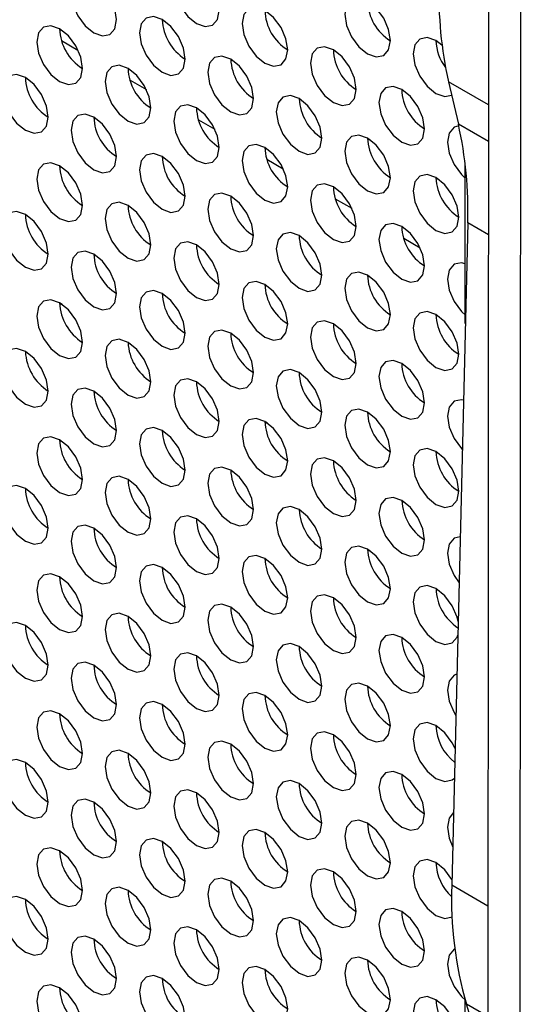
# Paper-space layout 'Sheet2' of a CAD drawing. Header units: millimetres. Extents: x 0 to 1118, y 0 to 864.
# Tile 135 of 232: x 824 to 829, y 616 to 626. Entities that reach past the tile are written whole.
import ezdxf

# ---------------------------------------------------------------- set-up
doc = ezdxf.new("R2010")
doc.units = ezdxf.units.MM

psp = doc.layouts.new('Sheet2')

# ---------------------------------------------------------------- linework, layer by layer
at = {"color": 7, "linetype": 'Continuous', "lineweight": 30}
for p, q in [((828.7384, 671.3511), (828.7044, 612.153)), ((829.0382, 611.6878), (829.0722, 670.9015)), ((825.3415, 626.1992), (825.367, 626.1845)), ((824.3011, 625.9833), (824.4704, 625.8855)), ((826.0486, 625.791), (826.0741, 625.7763)), ((825.0082, 625.5751), (825.1775, 625.4773)), ((828.2985, 625.5588), (828.4009, 625.1214)), ((826.7557, 625.3828), (826.7812, 625.3681)), ((825.7153, 625.1669), (825.8846, 625.0691)), ((827.4628, 624.9746), (827.4883, 624.9599)), ((826.4224, 624.7587), (826.5918, 624.6609)), ((828.4723, 623.0605), (828.4723, 624.7025)), ((828.1699, 624.5664), (828.1954, 624.5517)), ((827.1295, 624.3504), (827.2989, 624.2527)), ((828.4972, 624.0998), (828.3335, 617.2579)), ((827.8366, 623.9422), (828.006, 623.8445)), ((824.3059, 623.2587), (824.2809, 623.2732)), ((825.0131, 622.8505), (824.988, 622.865)), ((823.9273, 622.7697), (823.9514, 622.7558)), ((825.7202, 622.4423), (825.6951, 622.4568)), ((824.6344, 622.3615), (824.6586, 622.3476)), ((826.4273, 622.0341), (826.4022, 622.0486)), ((825.3415, 621.9533), (825.3657, 621.9394)), ((827.1344, 621.6259), (827.1093, 621.6404)), ((826.0486, 621.5451), (826.0728, 621.5312)), ((827.8415, 621.2177), (827.8164, 621.2322)), ((826.7557, 621.1369), (826.7799, 621.123)), ((827.4628, 620.7287), (827.487, 620.7148)), ((828.1699, 620.3205), (828.1941, 620.3066)), ((828.4723, 610.7443), (828.4723, 616.0741)), ((828.6147, 615.612), (828.4862, 616.028))]:
    psp.add_line(p, q, dxfattribs=at)
at = {"color": 8, "linetype": 'Continuous', "lineweight": 30}
for p, q in [((828.712, 625.3201), (828.2985, 625.5588)), ((828.7118, 624.9419), (828.4009, 625.1214)), ((828.7112, 623.9763), (828.4972, 624.0998)), ((828.7072, 617.0421), (828.3335, 617.2579)), ((828.7066, 615.9007), (828.4862, 616.028))]:
    psp.add_line(p, q, dxfattribs=at)
at = {"color": 7, "linetype": 'Continuous', "lineweight": 30, "flags": 128}
for points in [[(825.9308, 626.2961), (825.9128, 626.4106), (825.8617, 626.5284), (825.7853, 626.6316), (825.6951, 626.7044), (825.6049, 626.7357), (825.5284, 626.7208), (825.4773, 626.662), (825.4594, 626.5682), (825.4773, 626.4537), (825.5284, 626.3359), (825.6049, 626.2328), (825.6951, 626.16), (825.7853, 626.1286), (825.8617, 626.1435), (825.9128, 626.2023), (825.9308, 626.2961)], [(824.8701, 626.2007), (824.8522, 626.3153), (824.8011, 626.4331), (824.7246, 626.5362), (824.6344, 626.609), (824.5442, 626.6403), (824.4677, 626.6255), (824.4166, 626.5667), (824.3987, 626.4729), (824.4166, 626.3584), (824.4677, 626.2406), (824.5442, 626.1374), (824.6344, 626.0646), (824.7246, 626.0333), (824.8011, 626.0481), (824.8522, 626.1069), (824.8701, 626.2007)], [(827.6985, 625.9833), (827.6806, 626.0978), (827.6295, 626.2156), (827.553, 626.3187), (827.4628, 626.3915), (827.3726, 626.4229), (827.2962, 626.408), (827.2451, 626.3492), (827.2271, 626.2554), (827.2451, 626.1409), (827.2962, 626.0231), (827.3726, 625.9199), (827.4628, 625.8472), (827.553, 625.8158), (827.6295, 625.8307), (827.6806, 625.8895), (827.6985, 625.9833)], [(826.6379, 625.8879), (826.6199, 626.0024), (826.5688, 626.1202), (826.4924, 626.2234), (826.4022, 626.2962), (826.312, 626.3275), (826.2355, 626.3126), (826.1844, 626.2538), (826.1665, 626.16), (826.1844, 626.0455), (826.2355, 625.9277), (826.312, 625.8246), (826.4022, 625.7518), (826.4924, 625.7204), (826.5688, 625.7353), (826.6199, 625.7941), (826.6379, 625.8879)], [(825.5772, 625.7925), (825.5593, 625.9071), (825.5082, 626.0249), (825.4317, 626.128), (825.3415, 626.2008), (825.2513, 626.2321), (825.1748, 626.2173), (825.1237, 626.1585), (825.1058, 626.0647), (825.1237, 625.9502), (825.1748, 625.8324), (825.2513, 625.7292), (825.3415, 625.6564), (825.4317, 625.6251), (825.5082, 625.6399), (825.5593, 625.6987), (825.5772, 625.7925)], [(824.5165, 625.6972), (824.4986, 625.8117), (824.4475, 625.9295), (824.371, 626.0326), (824.2808, 626.1054), (824.1906, 626.1368), (824.1142, 626.1219), (824.0631, 626.0631), (824.0451, 625.9693), (824.0631, 625.8548), (824.1142, 625.737), (824.1906, 625.6339), (824.2808, 625.5611), (824.371, 625.5297), (824.4475, 625.5446), (824.4986, 625.6034), (824.5165, 625.6972)], [(828.2317, 625.9382), (828.1699, 625.9833), (828.0797, 626.0147), (828.0033, 625.9998), (827.9522, 625.941), (827.9342, 625.8472), (827.9522, 625.7327), (828.0033, 625.6149), (828.0797, 625.5117), (828.1699, 625.4389), (828.2601, 625.4076), (828.3311, 625.4195)], [(827.345, 625.4797), (827.327, 625.5942), (827.2759, 625.712), (827.1995, 625.8152), (827.1093, 625.8879), (827.0191, 625.9193), (826.9426, 625.9044), (826.8915, 625.8456), (826.8736, 625.7518), (826.8915, 625.6373), (826.9426, 625.5195), (827.0191, 625.4164), (827.1093, 625.3436), (827.1995, 625.3122), (827.2759, 625.3271), (827.327, 625.3859), (827.345, 625.4797)], [(826.2843, 625.3843), (826.2664, 625.4989), (826.2153, 625.6167), (826.1388, 625.7198), (826.0486, 625.7926), (825.9584, 625.8239), (825.8819, 625.8091), (825.8309, 625.7503), (825.8129, 625.6565), (825.8309, 625.542), (825.8819, 625.4242), (825.9584, 625.321), (826.0486, 625.2482), (826.1388, 625.2169), (826.2153, 625.2317), (826.2664, 625.2905), (826.2843, 625.3843)], [(825.2237, 625.289), (825.2057, 625.4035), (825.1546, 625.5213), (825.0782, 625.6244), (824.988, 625.6972), (824.8978, 625.7286), (824.8213, 625.7137), (824.7702, 625.6549), (824.7522, 625.5611), (824.7702, 625.4466), (824.8213, 625.3288), (824.8978, 625.2257), (824.988, 625.1529), (825.0782, 625.1215), (825.1546, 625.1364), (825.2057, 625.1952), (825.2237, 625.289)], [(824.163, 625.1936), (824.1451, 625.3081), (824.094, 625.4259), (824.0175, 625.5291), (823.9273, 625.6019), (823.8371, 625.6332), (823.7606, 625.6184), (823.7095, 625.5595), (823.6916, 625.4657), (823.7095, 625.3512), (823.7606, 625.2334), (823.8371, 625.1303), (823.9273, 625.0575), (824.0175, 625.0261), (824.094, 625.041), (824.1451, 625.0998), (824.163, 625.1936)], [(828.0521, 625.0715), (828.0341, 625.186), (827.983, 625.3038), (827.9066, 625.407), (827.8164, 625.4797), (827.7262, 625.5111), (827.6497, 625.4962), (827.5986, 625.4374), (827.5807, 625.3436), (827.5986, 625.2291), (827.6497, 625.1113), (827.7262, 625.0082), (827.8164, 624.9354), (827.9066, 624.904), (827.983, 624.9189), (828.0341, 624.9777), (828.0521, 625.0715)], [(826.9914, 624.9761), (826.9735, 625.0906), (826.9224, 625.2084), (826.8459, 625.3116), (826.7557, 625.3844), (826.6655, 625.4157), (826.589, 625.4009), (826.538, 625.3421), (826.52, 625.2483), (826.538, 625.1338), (826.589, 625.016), (826.6655, 624.9128), (826.7557, 624.84), (826.8459, 624.8087), (826.9224, 624.8235), (826.9735, 624.8823), (826.9914, 624.9761)], [(825.9308, 624.8808), (825.9128, 624.9953), (825.8617, 625.1131), (825.7853, 625.2162), (825.6951, 625.289), (825.6049, 625.3204), (825.5284, 625.3055), (825.4773, 625.2467), (825.4594, 625.1529), (825.4773, 625.0384), (825.5284, 624.9206), (825.6049, 624.8174), (825.6951, 624.7447), (825.7853, 624.7133), (825.8617, 624.7282), (825.9128, 624.787), (825.9308, 624.8808)], [(824.8701, 624.7854), (824.8522, 624.8999), (824.8011, 625.0177), (824.7246, 625.1209), (824.6344, 625.1937), (824.5442, 625.225), (824.4677, 625.2101), (824.4166, 625.1513), (824.3987, 625.0575), (824.4166, 624.943), (824.4677, 624.8252), (824.5442, 624.7221), (824.6344, 624.6493), (824.7246, 624.6179), (824.8011, 624.6328), (824.8522, 624.6916), (824.8701, 624.7854)], [(828.4051, 625.1031), (828.3568, 625.088), (828.3057, 625.0292), (828.2878, 624.9354), (828.3057, 624.8209), (828.3568, 624.7031), (828.4333, 624.6), (828.4723, 624.5632)], [(827.6985, 624.5679), (827.6806, 624.6824), (827.6295, 624.8002), (827.553, 624.9034), (827.4628, 624.9762), (827.3726, 625.0075), (827.2962, 624.9927), (827.2451, 624.9339), (827.2271, 624.8401), (827.2451, 624.7255), (827.2962, 624.6077), (827.3726, 624.5046), (827.4628, 624.4318), (827.553, 624.4005), (827.6295, 624.4153), (827.6806, 624.4741), (827.6985, 624.5679)], [(826.6379, 624.4726), (826.6199, 624.5871), (826.5688, 624.7049), (826.4924, 624.808), (826.4022, 624.8808), (826.312, 624.9122), (826.2355, 624.8973), (826.1844, 624.8385), (826.1665, 624.7447), (826.1844, 624.6302), (826.2355, 624.5124), (826.312, 624.4092), (826.4022, 624.3365), (826.4924, 624.3051), (826.5688, 624.32), (826.6199, 624.3788), (826.6379, 624.4726)], [(825.5772, 624.3772), (825.5593, 624.4917), (825.5082, 624.6095), (825.4317, 624.7127), (825.3415, 624.7855), (825.2513, 624.8168), (825.1748, 624.8019), (825.1237, 624.7431), (825.1058, 624.6493), (825.1237, 624.5348), (825.1748, 624.417), (825.2513, 624.3139), (825.3415, 624.2411), (825.4317, 624.2097), (825.5082, 624.2246), (825.5593, 624.2834), (825.5772, 624.3772)], [(824.5165, 624.2818), (824.4986, 624.3964), (824.4475, 624.5142), (824.371, 624.6173), (824.2808, 624.6901), (824.1906, 624.7214), (824.1142, 624.7066), (824.0631, 624.6478), (824.0451, 624.554), (824.0631, 624.4395), (824.1142, 624.3217), (824.1906, 624.2185), (824.2808, 624.1457), (824.371, 624.1144), (824.4475, 624.1292), (824.4986, 624.188), (824.5165, 624.2818)], [(828.4056, 624.1597), (828.3877, 624.2742), (828.3366, 624.392), (828.2601, 624.4952), (828.1699, 624.568), (828.0797, 624.5993), (828.0033, 624.5845), (827.9522, 624.5257), (827.9342, 624.4319), (827.9522, 624.3173), (828.0033, 624.1995), (828.0797, 624.0964), (828.1699, 624.0236), (828.2601, 623.9923), (828.3366, 624.0071), (828.3877, 624.0659), (828.4056, 624.1597)], [(827.345, 624.0644), (827.327, 624.1789), (827.2759, 624.2967), (827.1995, 624.3998), (827.1093, 624.4726), (827.0191, 624.504), (826.9426, 624.4891), (826.8915, 624.4303), (826.8736, 624.3365), (826.8915, 624.222), (826.9426, 624.1042), (827.0191, 624.001), (827.1093, 623.9282), (827.1995, 623.8969), (827.2759, 623.9118), (827.327, 623.9706), (827.345, 624.0644)], [(826.2843, 623.969), (826.2664, 624.0835), (826.2153, 624.2013), (826.1388, 624.3045), (826.0486, 624.3772), (825.9584, 624.4086), (825.8819, 624.3937), (825.8309, 624.3349), (825.8129, 624.2411), (825.8309, 624.1266), (825.8819, 624.0088), (825.9584, 623.9057), (826.0486, 623.8329), (826.1388, 623.8015), (826.2153, 623.8164), (826.2664, 623.8752), (826.2843, 623.969)], [(825.2237, 623.8736), (825.2057, 623.9882), (825.1546, 624.106), (825.0782, 624.2091), (824.988, 624.2819), (824.8978, 624.3132), (824.8213, 624.2984), (824.7702, 624.2396), (824.7522, 624.1458), (824.7702, 624.0313), (824.8213, 623.9135), (824.8978, 623.8103), (824.988, 623.7375), (825.0782, 623.7062), (825.1546, 623.721), (825.2057, 623.7798), (825.2237, 623.8736)], [(824.163, 623.7783), (824.1451, 623.8928), (824.094, 624.0106), (824.0175, 624.1137), (823.9273, 624.1865), (823.8371, 624.2179), (823.7606, 624.203), (823.7095, 624.1442), (823.6916, 624.0504), (823.7095, 623.9359), (823.7606, 623.8181), (823.8371, 623.715), (823.9273, 623.6422), (824.0175, 623.6108), (824.094, 623.6257), (824.1451, 623.6845), (824.163, 623.7783)], [(828.0521, 623.6562), (828.0341, 623.7707), (827.983, 623.8885), (827.9066, 623.9916), (827.8164, 624.0644), (827.7262, 624.0958), (827.6497, 624.0809), (827.5986, 624.0221), (827.5807, 623.9283), (827.5986, 623.8138), (827.6497, 623.696), (827.7262, 623.5928), (827.8164, 623.52), (827.9066, 623.4887), (827.983, 623.5035), (828.0341, 623.5624), (828.0521, 623.6562)], [(826.9914, 623.5608), (826.9735, 623.6753), (826.9224, 623.7931), (826.8459, 623.8963), (826.7557, 623.969), (826.6655, 624.0004), (826.589, 623.9855), (826.538, 623.9267), (826.52, 623.8329), (826.538, 623.7184), (826.589, 623.6006), (826.6655, 623.4975), (826.7557, 623.4247), (826.8459, 623.3933), (826.9224, 623.4082), (826.9735, 623.467), (826.9914, 623.5608)], [(825.9308, 623.4654), (825.9128, 623.58), (825.8617, 623.6977), (825.7853, 623.8009), (825.6951, 623.8737), (825.6049, 623.905), (825.5284, 623.8902), (825.4773, 623.8314), (825.4594, 623.7376), (825.4773, 623.6231), (825.5284, 623.5053), (825.6049, 623.4021), (825.6951, 623.3293), (825.7853, 623.298), (825.8617, 623.3128), (825.9128, 623.3716), (825.9308, 623.4654)], [(824.8701, 623.3701), (824.8522, 623.4846), (824.8011, 623.6024), (824.7246, 623.7055), (824.6344, 623.7783), (824.5442, 623.8097), (824.4677, 623.7948), (824.4166, 623.736), (824.3987, 623.6422), (824.4166, 623.5277), (824.4677, 623.4099), (824.5442, 623.3067), (824.6344, 623.234), (824.7246, 623.2026), (824.8011, 623.2175), (824.8522, 623.2763), (824.8701, 623.3701)], [(828.4723, 623.6792), (828.4333, 623.6876), (828.3568, 623.6727), (828.3057, 623.6139), (828.2878, 623.5201), (828.3057, 623.4056), (828.3568, 623.2878), (828.4333, 623.1846), (828.4744, 623.1462)], [(827.6985, 623.1526), (827.6806, 623.2671), (827.6295, 623.3849), (827.553, 623.488), (827.4628, 623.5608), (827.3726, 623.5922), (827.2962, 623.5773), (827.2451, 623.5185), (827.2271, 623.4247), (827.2451, 623.3102), (827.2962, 623.1924), (827.3726, 623.0893), (827.4628, 623.0165), (827.553, 622.9851), (827.6295, 623), (827.6806, 623.0588), (827.6985, 623.1526)], [(826.6379, 623.0572), (826.6199, 623.1717), (826.5688, 623.2895), (826.4924, 623.3927), (826.4022, 623.4655), (826.312, 623.4968), (826.2355, 623.482), (826.1844, 623.4232), (826.1665, 623.3294), (826.1844, 623.2148), (826.2355, 623.097), (826.312, 622.9939), (826.4022, 622.9211), (826.4924, 622.8898), (826.5688, 622.9046), (826.6199, 622.9634), (826.6379, 623.0572)], [(825.5772, 622.9619), (825.5593, 623.0764), (825.5082, 623.1942), (825.4317, 623.2973), (825.3415, 623.3701), (825.2513, 623.4015), (825.1748, 623.3866), (825.1237, 623.3278), (825.1058, 623.234), (825.1237, 623.1195), (825.1748, 623.0017), (825.2513, 622.8985), (825.3415, 622.8258), (825.4317, 622.7944), (825.5082, 622.8093), (825.5593, 622.8681), (825.5772, 622.9619)], [(824.5165, 622.8665), (824.4986, 622.981), (824.4475, 623.0988), (824.371, 623.202), (824.2808, 623.2747), (824.1906, 623.3061), (824.1142, 623.2912), (824.0631, 623.2324), (824.0451, 623.1386), (824.0631, 623.0241), (824.1142, 622.9063), (824.1906, 622.8032), (824.2808, 622.7304), (824.371, 622.699), (824.4475, 622.7139), (824.4986, 622.7727), (824.5165, 622.8665)], [(828.4056, 622.7444), (828.3877, 622.8589), (828.3366, 622.9767), (828.2601, 623.0798), (828.1699, 623.1526), (828.0797, 623.184), (828.0033, 623.1691), (827.9522, 623.1103), (827.9342, 623.0165), (827.9522, 622.902), (828.0033, 622.7842), (828.0797, 622.6811), (828.1699, 622.6083), (828.2601, 622.5769), (828.3366, 622.5918), (828.3877, 622.6506), (828.4056, 622.7444)], [(827.345, 622.649), (827.327, 622.7635), (827.2759, 622.8813), (827.1995, 622.9845), (827.1093, 623.0573), (827.0191, 623.0886), (826.9426, 623.0738), (826.8915, 623.015), (826.8736, 622.9212), (826.8915, 622.8066), (826.9426, 622.6888), (827.0191, 622.5857), (827.1093, 622.5129), (827.1995, 622.4816), (827.2759, 622.4964), (827.327, 622.5552), (827.345, 622.649)], [(826.2843, 622.5537), (826.2664, 622.6682), (826.2153, 622.786), (826.1388, 622.8891), (826.0486, 622.9619), (825.9584, 622.9933), (825.8819, 622.9784), (825.8309, 622.9196), (825.8129, 622.8258), (825.8309, 622.7113), (825.8819, 622.5935), (825.9584, 622.4903), (826.0486, 622.4175), (826.1388, 622.3862), (826.2153, 622.4011), (826.2664, 622.4599), (826.2843, 622.5537)], [(825.2237, 622.4583), (825.2057, 622.5728), (825.1546, 622.6906), (825.0782, 622.7938), (824.988, 622.8665), (824.8978, 622.8979), (824.8213, 622.883), (824.7702, 622.8242), (824.7522, 622.7304), (824.7702, 622.6159), (824.8213, 622.4981), (824.8978, 622.395), (824.988, 622.3222), (825.0782, 622.2908), (825.1546, 622.3057), (825.2057, 622.3645), (825.2237, 622.4583)], [(824.163, 622.3629), (824.1451, 622.4775), (824.094, 622.5953), (824.0175, 622.6984), (823.9273, 622.7712), (823.8371, 622.8025), (823.7606, 622.7877), (823.7095, 622.7289), (823.6916, 622.6351), (823.7095, 622.5206), (823.7606, 622.4028), (823.8371, 622.2996), (823.9273, 622.2268), (824.0175, 622.1955), (824.094, 622.2103), (824.1451, 622.2691), (824.163, 622.3629)], [(828.0521, 622.2408), (828.0341, 622.3553), (827.983, 622.4731), (827.9066, 622.5763), (827.8164, 622.6491), (827.7262, 622.6804), (827.6497, 622.6656), (827.5986, 622.6068), (827.5807, 622.513), (827.5986, 622.3984), (827.6497, 622.2806), (827.7262, 622.1775), (827.8164, 622.1047), (827.9066, 622.0734), (827.983, 622.0882), (828.0341, 622.147), (828.0521, 622.2408)], [(826.9914, 622.1455), (826.9735, 622.26), (826.9224, 622.3778), (826.8459, 622.4809), (826.7557, 622.5537), (826.6655, 622.5851), (826.589, 622.5702), (826.538, 622.5114), (826.52, 622.4176), (826.538, 622.3031), (826.589, 622.1853), (826.6655, 622.0821), (826.7557, 622.0093), (826.8459, 621.978), (826.9224, 621.9928), (826.9735, 622.0517), (826.9914, 622.1455)], [(825.9308, 622.0501), (825.9128, 622.1646), (825.8617, 622.2824), (825.7853, 622.3856), (825.6951, 622.4583), (825.6049, 622.4897), (825.5284, 622.4748), (825.4773, 622.416), (825.4594, 622.3222), (825.4773, 622.2077), (825.5284, 622.0899), (825.6049, 621.9868), (825.6951, 621.914), (825.7853, 621.8826), (825.8617, 621.8975), (825.9128, 621.9563), (825.9308, 622.0501)], [(824.8701, 621.9547), (824.8522, 622.0693), (824.8011, 622.187), (824.7246, 622.2902), (824.6344, 622.363), (824.5442, 622.3943), (824.4677, 622.3795), (824.4166, 622.3207), (824.3987, 622.2269), (824.4166, 622.1124), (824.4677, 621.9946), (824.5442, 621.8914), (824.6344, 621.8186), (824.7246, 621.7873), (824.8011, 621.8021), (824.8522, 621.8609), (824.8701, 621.9547)], [(828.4534, 622.269), (828.4333, 622.2722), (828.3568, 622.2574), (828.3057, 622.1986), (828.2878, 622.1047), (828.3057, 621.9902), (828.3568, 621.8724), (828.4333, 621.7693), (828.4412, 621.7611)], [(827.6985, 621.7373), (827.6806, 621.8518), (827.6295, 621.9696), (827.553, 622.0727), (827.4628, 622.1455), (827.3726, 622.1769), (827.2962, 622.162), (827.2451, 622.1032), (827.2271, 622.0094), (827.2451, 621.8949), (827.2962, 621.7771), (827.3726, 621.6739), (827.4628, 621.6011), (827.553, 621.5698), (827.6295, 621.5846), (827.6806, 621.6435), (827.6985, 621.7373)], [(826.6379, 621.6419), (826.6199, 621.7564), (826.5688, 621.8742), (826.4924, 621.9774), (826.4022, 622.0501), (826.312, 622.0815), (826.2355, 622.0666), (826.1844, 622.0078), (826.1665, 621.914), (826.1844, 621.7995), (826.2355, 621.6817), (826.312, 621.5786), (826.4022, 621.5058), (826.4924, 621.4744), (826.5688, 621.4893), (826.6199, 621.5481), (826.6379, 621.6419)], [(825.5772, 621.5465), (825.5593, 621.661), (825.5082, 621.7788), (825.4317, 621.882), (825.3415, 621.9548), (825.2513, 621.9861), (825.1748, 621.9713), (825.1237, 621.9125), (825.1058, 621.8187), (825.1237, 621.7041), (825.1748, 621.5863), (825.2513, 621.4832), (825.3415, 621.4104), (825.4317, 621.3791), (825.5082, 621.3939), (825.5593, 621.4527), (825.5772, 621.5465)], [(824.5165, 621.4512), (824.4986, 621.5657), (824.4475, 621.6835), (824.371, 621.7866), (824.2808, 621.8594), (824.1906, 621.8908), (824.1142, 621.8759), (824.0631, 621.8171), (824.0451, 621.7233), (824.0631, 621.6088), (824.1142, 621.491), (824.1906, 621.3878), (824.2808, 621.315), (824.371, 621.2837), (824.4475, 621.2986), (824.4986, 621.3574), (824.5165, 621.4512)], [(828.4056, 621.329), (828.3877, 621.4436), (828.3366, 621.5614), (828.2601, 621.6645), (828.1699, 621.7373), (828.0797, 621.7687), (828.0033, 621.7538), (827.9522, 621.695), (827.9342, 621.6012), (827.9522, 621.4867), (828.0033, 621.3689), (828.0797, 621.2657), (828.1699, 621.1929), (828.2601, 621.1616), (828.3366, 621.1764), (828.3877, 621.2352), (828.4056, 621.329)], [(827.345, 621.2337), (827.327, 621.3482), (827.2759, 621.466), (827.1995, 621.5691), (827.1093, 621.6419), (827.0191, 621.6733), (826.9426, 621.6584), (826.8915, 621.5996), (826.8736, 621.5058), (826.8915, 621.3913), (826.9426, 621.2735), (827.0191, 621.1704), (827.1093, 621.0976), (827.1995, 621.0662), (827.2759, 621.0811), (827.327, 621.1399), (827.345, 621.2337)], [(826.2843, 621.1383), (826.2664, 621.2528), (826.2153, 621.3706), (826.1388, 621.4738), (826.0486, 621.5466), (825.9584, 621.5779), (825.8819, 621.5631), (825.8309, 621.5043), (825.8129, 621.4105), (825.8309, 621.2959), (825.8819, 621.1781), (825.9584, 621.075), (826.0486, 621.0022), (826.1388, 620.9709), (826.2153, 620.9857), (826.2664, 621.0445), (826.2843, 621.1383)], [(825.2237, 621.043), (825.2057, 621.1575), (825.1546, 621.2753), (825.0782, 621.3784), (824.988, 621.4512), (824.8978, 621.4826), (824.8213, 621.4677), (824.7702, 621.4089), (824.7522, 621.3151), (824.7702, 621.2006), (824.8213, 621.0828), (824.8978, 620.9796), (824.988, 620.9068), (825.0782, 620.8755), (825.1546, 620.8904), (825.2057, 620.9492), (825.2237, 621.043)], [(824.163, 620.9476), (824.1451, 621.0621), (824.094, 621.1799), (824.0175, 621.2831), (823.9273, 621.3558), (823.8371, 621.3872), (823.7606, 621.3723), (823.7095, 621.3135), (823.6916, 621.2197), (823.7095, 621.1052), (823.7606, 620.9874), (823.8371, 620.8843), (823.9273, 620.8115), (824.0175, 620.7801), (824.094, 620.795), (824.1451, 620.8538), (824.163, 620.9476)], [(828.0521, 620.8255), (828.0341, 620.94), (827.983, 621.0578), (827.9066, 621.1609), (827.8164, 621.2337), (827.7262, 621.2651), (827.6497, 621.2502), (827.5986, 621.1914), (827.5807, 621.0976), (827.5986, 620.9831), (827.6497, 620.8653), (827.7262, 620.7622), (827.8164, 620.6894), (827.9066, 620.658), (827.983, 620.6729), (828.0341, 620.7317), (828.0521, 620.8255)], [(826.9914, 620.7301), (826.9735, 620.8446), (826.9224, 620.9624), (826.8459, 621.0656), (826.7557, 621.1384), (826.6655, 621.1697), (826.589, 621.1549), (826.538, 621.0961), (826.52, 621.0023), (826.538, 620.8877), (826.589, 620.7699), (826.6655, 620.6668), (826.7557, 620.594), (826.8459, 620.5627), (826.9224, 620.5775), (826.9735, 620.6363), (826.9914, 620.7301)], [(825.9308, 620.6348), (825.9128, 620.7493), (825.8617, 620.8671), (825.7853, 620.9702), (825.6951, 621.043), (825.6049, 621.0744), (825.5284, 621.0595), (825.4773, 621.0007), (825.4594, 620.9069), (825.4773, 620.7924), (825.5284, 620.6746), (825.6049, 620.5714), (825.6951, 620.4986), (825.7853, 620.4673), (825.8617, 620.4821), (825.9128, 620.541), (825.9308, 620.6348)], [(824.8701, 620.5394), (824.8522, 620.6539), (824.8011, 620.7717), (824.7246, 620.8749), (824.6344, 620.9476), (824.5442, 620.979), (824.4677, 620.9641), (824.4166, 620.9053), (824.3987, 620.8115), (824.4166, 620.697), (824.4677, 620.5792), (824.5442, 620.4761), (824.6344, 620.4033), (824.7246, 620.3719), (824.8011, 620.3868), (824.8522, 620.4456), (824.8701, 620.5394)], [(828.4196, 620.8576), (828.3568, 620.842), (828.3057, 620.7832), (828.2878, 620.6894), (828.3057, 620.5749), (828.3568, 620.4571), (828.4083, 620.3824)], [(827.6985, 620.3219), (827.6806, 620.4364), (827.6295, 620.5542), (827.553, 620.6574), (827.4628, 620.7302), (827.3726, 620.7615), (827.2962, 620.7467), (827.2451, 620.6879), (827.2271, 620.5941), (827.2451, 620.4795), (827.2962, 620.3617), (827.3726, 620.2586), (827.4628, 620.1858), (827.553, 620.1545), (827.6295, 620.1693), (827.6806, 620.2281), (827.6985, 620.3219)], [(826.6379, 620.2266), (826.6199, 620.3411), (826.5688, 620.4589), (826.4924, 620.562), (826.4022, 620.6348), (826.312, 620.6662), (826.2355, 620.6513), (826.1844, 620.5925), (826.1665, 620.4987), (826.1844, 620.3842), (826.2355, 620.2664), (826.312, 620.1632), (826.4022, 620.0904), (826.4924, 620.0591), (826.5688, 620.0739), (826.6199, 620.1328), (826.6379, 620.2266)], [(825.5772, 620.1312), (825.5593, 620.2457), (825.5082, 620.3635), (825.4317, 620.4667), (825.3415, 620.5394), (825.2513, 620.5708), (825.1748, 620.5559), (825.1237, 620.4971), (825.1058, 620.4033), (825.1237, 620.2888), (825.1748, 620.171), (825.2513, 620.0679), (825.3415, 619.9951), (825.4317, 619.9637), (825.5082, 619.9786), (825.5593, 620.0374), (825.5772, 620.1312)], [(824.5165, 620.0358), (824.4986, 620.1503), (824.4475, 620.2681), (824.371, 620.3713), (824.2808, 620.4441), (824.1906, 620.4754), (824.1142, 620.4606), (824.0631, 620.4018), (824.0451, 620.308), (824.0631, 620.1934), (824.1142, 620.0756), (824.1906, 619.9725), (824.2808, 619.8997), (824.371, 619.8684), (824.4475, 619.8832), (824.4986, 619.942), (824.5165, 620.0358)], [(828.3987, 619.9832), (828.3877, 620.0282), (828.3366, 620.146), (828.2601, 620.2492), (828.1699, 620.322), (828.0797, 620.3533), (828.0033, 620.3385), (827.9522, 620.2797), (827.9342, 620.1858), (827.9522, 620.0713), (828.0033, 619.9535), (828.0797, 619.8504), (828.1699, 619.7776), (828.2601, 619.7462), (828.3366, 619.7611), (828.3877, 619.8199), (828.3953, 619.8399)], [(827.345, 619.8183), (827.327, 619.9329), (827.2759, 620.0507), (827.1995, 620.1538), (827.1093, 620.2266), (827.0191, 620.258), (826.9426, 620.2431), (826.8915, 620.1843), (826.8736, 620.0905), (826.8915, 619.976), (826.9426, 619.8582), (827.0191, 619.755), (827.1093, 619.6822), (827.1995, 619.6509), (827.2759, 619.6657), (827.327, 619.7245), (827.345, 619.8183)], [(826.2843, 619.723), (826.2664, 619.8375), (826.2153, 619.9553), (826.1388, 620.0584), (826.0486, 620.1312), (825.9584, 620.1626), (825.8819, 620.1477), (825.8309, 620.0889), (825.8129, 619.9951), (825.8309, 619.8806), (825.8819, 619.7628), (825.9584, 619.6597), (826.0486, 619.5869), (826.1388, 619.5555), (826.2153, 619.5704), (826.2664, 619.6292), (826.2843, 619.723)], [(825.2237, 619.6276), (825.2057, 619.7421), (825.1546, 619.8599), (825.0782, 619.9631), (824.988, 620.0359), (824.8978, 620.0672), (824.8213, 620.0524), (824.7702, 619.9936), (824.7522, 619.8998), (824.7702, 619.7852), (824.8213, 619.6674), (824.8978, 619.5643), (824.988, 619.4915), (825.0782, 619.4602), (825.1546, 619.475), (825.2057, 619.5338), (825.2237, 619.6276)], [(824.163, 619.5323), (824.1451, 619.6468), (824.094, 619.7646), (824.0175, 619.8677), (823.9273, 619.9405), (823.8371, 619.9719), (823.7606, 619.957), (823.7095, 619.8982), (823.6916, 619.8044), (823.7095, 619.6899), (823.7606, 619.5721), (823.8371, 619.4689), (823.9273, 619.3961), (824.0175, 619.3648), (824.094, 619.3797), (824.1451, 619.4385), (824.163, 619.5323)], [(828.0521, 619.4101), (828.0341, 619.5247), (827.983, 619.6425), (827.9066, 619.7456), (827.8164, 619.8184), (827.7262, 619.8497), (827.6497, 619.8349), (827.5986, 619.7761), (827.5807, 619.6823), (827.5986, 619.5678), (827.6497, 619.45), (827.7262, 619.3468), (827.8164, 619.274), (827.9066, 619.2427), (827.983, 619.2575), (828.0341, 619.3163), (828.0521, 619.4101)], [(826.9914, 619.3148), (826.9735, 619.4293), (826.9224, 619.5471), (826.8459, 619.6502), (826.7557, 619.723), (826.6655, 619.7544), (826.589, 619.7395), (826.538, 619.6807), (826.52, 619.5869), (826.538, 619.4724), (826.589, 619.3546), (826.6655, 619.2515), (826.7557, 619.1787), (826.8459, 619.1473), (826.9224, 619.1622), (826.9735, 619.221), (826.9914, 619.3148)], [(825.9308, 619.2194), (825.9128, 619.3339), (825.8617, 619.4517), (825.7853, 619.5549), (825.6951, 619.6277), (825.6049, 619.659), (825.5284, 619.6442), (825.4773, 619.5854), (825.4594, 619.4916), (825.4773, 619.377), (825.5284, 619.2592), (825.6049, 619.1561), (825.6951, 619.0833), (825.7853, 619.052), (825.8617, 619.0668), (825.9128, 619.1256), (825.9308, 619.2194)], [(824.8701, 619.1241), (824.8522, 619.2386), (824.8011, 619.3564), (824.7246, 619.4595), (824.6344, 619.5323), (824.5442, 619.5637), (824.4677, 619.5488), (824.4166, 619.49), (824.3987, 619.3962), (824.4166, 619.2817), (824.4677, 619.1639), (824.5442, 619.0607), (824.6344, 618.9879), (824.7246, 618.9566), (824.8011, 618.9714), (824.8522, 619.0303), (824.8701, 619.1241)], [(828.3857, 619.4384), (828.3568, 619.4267), (828.3057, 619.3679), (828.2878, 619.2741), (828.3057, 619.1596), (828.3568, 619.0418), (828.3755, 619.0116)], [(827.6985, 618.9066), (827.6806, 619.0211), (827.6295, 619.1389), (827.553, 619.242), (827.4628, 619.3148), (827.3726, 619.3462), (827.2962, 619.3313), (827.2451, 619.2725), (827.2271, 619.1787), (827.2451, 619.0642), (827.2962, 618.9464), (827.3726, 618.8433), (827.4628, 618.7705), (827.553, 618.7391), (827.6295, 618.754), (827.6806, 618.8128), (827.6985, 618.9066)], [(826.6379, 618.8112), (826.6199, 618.9257), (826.5688, 619.0435), (826.4924, 619.1467), (826.4022, 619.2195), (826.312, 619.2508), (826.2355, 619.236), (826.1844, 619.1772), (826.1665, 619.0834), (826.1844, 618.9688), (826.2355, 618.851), (826.312, 618.7479), (826.4022, 618.6751), (826.4924, 618.6438), (826.5688, 618.6586), (826.6199, 618.7174), (826.6379, 618.8112)], [(825.5772, 618.7159), (825.5593, 618.8304), (825.5082, 618.9482), (825.4317, 619.0513), (825.3415, 619.1241), (825.2513, 619.1555), (825.1748, 619.1406), (825.1237, 619.0818), (825.1058, 618.988), (825.1237, 618.8735), (825.1748, 618.7557), (825.2513, 618.6525), (825.3415, 618.5797), (825.4317, 618.5484), (825.5082, 618.5632), (825.5593, 618.6221), (825.5772, 618.7159)], [(824.5165, 618.6205), (824.4986, 618.735), (824.4475, 618.8528), (824.371, 618.956), (824.2808, 619.0287), (824.1906, 619.0601), (824.1142, 619.0452), (824.0631, 618.9864), (824.0451, 618.8926), (824.0631, 618.7781), (824.1142, 618.6603), (824.1906, 618.5572), (824.2808, 618.4844), (824.371, 618.453), (824.4475, 618.4679), (824.4986, 618.5267), (824.5165, 618.6205)], [(828.3673, 618.6694), (828.3366, 618.7307), (828.2601, 618.8338), (828.1699, 618.9066), (828.0797, 618.938), (828.0033, 618.9231), (827.9522, 618.8643), (827.9342, 618.7705), (827.9522, 618.656), (828.0033, 618.5382), (828.0797, 618.4351), (828.1699, 618.3623), (828.2601, 618.3309), (828.3366, 618.3458), (828.36, 618.3637)], [(827.345, 618.403), (827.327, 618.5175), (827.2759, 618.6353), (827.1995, 618.7385), (827.1093, 618.8113), (827.0191, 618.8426), (826.9426, 618.8278), (826.8915, 618.769), (826.8736, 618.6751), (826.8915, 618.5606), (826.9426, 618.4428), (827.0191, 618.3397), (827.1093, 618.2669), (827.1995, 618.2356), (827.2759, 618.2504), (827.327, 618.3092), (827.345, 618.403)], [(826.2843, 618.3076), (826.2664, 618.4222), (826.2153, 618.54), (826.1388, 618.6431), (826.0486, 618.7159), (825.9584, 618.7473), (825.8819, 618.7324), (825.8309, 618.6736), (825.8129, 618.5798), (825.8309, 618.4653), (825.8819, 618.3475), (825.9584, 618.2443), (826.0486, 618.1715), (826.1388, 618.1402), (826.2153, 618.155), (826.2664, 618.2138), (826.2843, 618.3076)], [(825.2237, 618.2123), (825.2057, 618.3268), (825.1546, 618.4446), (825.0782, 618.5477), (824.988, 618.6205), (824.8978, 618.6519), (824.8213, 618.637), (824.7702, 618.5782), (824.7522, 618.4844), (824.7702, 618.3699), (824.8213, 618.2521), (824.8978, 618.149), (824.988, 618.0762), (825.0782, 618.0448), (825.1546, 618.0597), (825.2057, 618.1185), (825.2237, 618.2123)], [(824.163, 618.1169), (824.1451, 618.2314), (824.094, 618.3492), (824.0175, 618.4524), (823.9273, 618.5252), (823.8371, 618.5565), (823.7606, 618.5417), (823.7095, 618.4829), (823.6916, 618.3891), (823.7095, 618.2745), (823.7606, 618.1567), (823.8371, 618.0536), (823.9273, 617.9808), (824.0175, 617.9495), (824.094, 617.9643), (824.1451, 618.0231), (824.163, 618.1169)], [(828.0521, 617.9948), (828.0341, 618.1093), (827.983, 618.2271), (827.9066, 618.3303), (827.8164, 618.4031), (827.7262, 618.4344), (827.6497, 618.4196), (827.5986, 618.3607), (827.5807, 618.2669), (827.5986, 618.1524), (827.6497, 618.0346), (827.7262, 617.9315), (827.8164, 617.8587), (827.9066, 617.8273), (827.983, 617.8422), (828.0341, 617.901), (828.0521, 617.9948)], [(826.9914, 617.8994), (826.9735, 618.014), (826.9224, 618.1318), (826.8459, 618.2349), (826.7557, 618.3077), (826.6655, 618.339), (826.589, 618.3242), (826.538, 618.2654), (826.52, 618.1716), (826.538, 618.0571), (826.589, 617.9393), (826.6655, 617.8361), (826.7557, 617.7633), (826.8459, 617.732), (826.9224, 617.7468), (826.9735, 617.8056), (826.9914, 617.8994)], [(825.9308, 617.8041), (825.9128, 617.9186), (825.8617, 618.0364), (825.7853, 618.1395), (825.6951, 618.2123), (825.6049, 618.2437), (825.5284, 618.2288), (825.4773, 618.17), (825.4594, 618.0762), (825.4773, 617.9617), (825.5284, 617.8439), (825.6049, 617.7408), (825.6951, 617.668), (825.7853, 617.6366), (825.8617, 617.6515), (825.9128, 617.7103), (825.9308, 617.8041)], [(824.8701, 617.7087), (824.8522, 617.8232), (824.8011, 617.941), (824.7246, 618.0442), (824.6344, 618.117), (824.5442, 618.1483), (824.4677, 618.1335), (824.4166, 618.0747), (824.3987, 617.9809), (824.4166, 617.8663), (824.4677, 617.7485), (824.5442, 617.6454), (824.6344, 617.5726), (824.7246, 617.5413), (824.8011, 617.5561), (824.8522, 617.6149), (824.8701, 617.7087)], [(828.3515, 618.008), (828.3057, 617.9525), (828.2878, 617.8587), (828.3057, 617.7442), (828.3429, 617.6519)], [(827.6985, 617.4912), (827.6806, 617.6058), (827.6295, 617.7236), (827.553, 617.8267), (827.4628, 617.8995), (827.3726, 617.9308), (827.2962, 617.916), (827.2451, 617.8572), (827.2271, 617.7634), (827.2451, 617.6489), (827.2962, 617.5311), (827.3726, 617.4279), (827.4628, 617.3551), (827.553, 617.3238), (827.6295, 617.3386), (827.6806, 617.3974), (827.6985, 617.4912)], [(826.6379, 617.3959), (826.6199, 617.5104), (826.5688, 617.6282), (826.4924, 617.7313), (826.4022, 617.8041), (826.312, 617.8355), (826.2355, 617.8206), (826.1844, 617.7618), (826.1665, 617.668), (826.1844, 617.5535), (826.2355, 617.4357), (826.312, 617.3326), (826.4022, 617.2598), (826.4924, 617.2284), (826.5688, 617.2433), (826.6199, 617.3021), (826.6379, 617.3959)], [(824.5165, 617.2052), (824.4986, 617.3197), (824.4475, 617.4375), (824.371, 617.5406), (824.2808, 617.6134), (824.1906, 617.6448), (824.1142, 617.6299), (824.0631, 617.5711), (824.0451, 617.4773), (824.0631, 617.3628), (824.1142, 617.245), (824.1906, 617.1418), (824.2808, 617.069), (824.371, 617.0377), (824.4475, 617.0525), (824.4986, 617.1113), (824.5165, 617.2052)], [(825.5772, 617.3005), (825.5593, 617.415), (825.5082, 617.5328), (825.4317, 617.636), (825.3415, 617.7088), (825.2513, 617.7401), (825.1748, 617.7253), (825.1237, 617.6665), (825.1058, 617.5727), (825.1237, 617.4581), (825.1748, 617.3403), (825.2513, 617.2372), (825.3415, 617.1644), (825.4317, 617.133), (825.5082, 617.1479), (825.5593, 617.2067), (825.5772, 617.3005)], [(828.3349, 617.3182), (828.2601, 617.4185), (828.1699, 617.4913), (828.0797, 617.5226), (828.0033, 617.5078), (827.9522, 617.449), (827.9342, 617.3552), (827.9522, 617.2407), (828.0033, 617.1229), (828.0797, 617.0197), (828.1699, 616.9469), (828.2601, 616.9156), (828.3366, 616.9304)], [(827.345, 616.9877), (827.327, 617.1022), (827.2759, 617.22), (827.1995, 617.3231), (827.1093, 617.3959), (827.0191, 617.4273), (826.9426, 617.4124), (826.8915, 617.3536), (826.8736, 617.2598), (826.8915, 617.1453), (826.9426, 617.0275), (827.0191, 616.9243), (827.1093, 616.8516), (827.1995, 616.8202), (827.2759, 616.8351), (827.327, 616.8939), (827.345, 616.9877)], [(825.2237, 616.797), (825.2057, 616.9115), (825.1546, 617.0293), (825.0782, 617.1324), (824.988, 617.2052), (824.8978, 617.2365), (824.8213, 617.2217), (824.7702, 617.1629), (824.7522, 617.0691), (824.7702, 616.9546), (824.8213, 616.8368), (824.8978, 616.7336), (824.988, 616.6608), (825.0782, 616.6295), (825.1546, 616.6443), (825.2057, 616.7031), (825.2237, 616.797)], [(826.2843, 616.8923), (826.2664, 617.0068), (826.2153, 617.1246), (826.1388, 617.2278), (826.0486, 617.3006), (825.9584, 617.3319), (825.8819, 617.3171), (825.8309, 617.2582), (825.8129, 617.1644), (825.8309, 617.0499), (825.8819, 616.9321), (825.9584, 616.829), (826.0486, 616.7562), (826.1388, 616.7248), (826.2153, 616.7397), (826.2664, 616.7985), (826.2843, 616.8923)], [(824.163, 616.7016), (824.1451, 616.8161), (824.094, 616.9339), (824.0175, 617.037), (823.9273, 617.1098), (823.8371, 617.1412), (823.7606, 617.1263), (823.7095, 617.0675), (823.6916, 616.9737), (823.7095, 616.8592), (823.7606, 616.7414), (823.8371, 616.6383), (823.9273, 616.5655), (824.0175, 616.5341), (824.094, 616.549), (824.1451, 616.6078), (824.163, 616.7016)], [(828.0521, 616.5795), (828.0341, 616.694), (827.983, 616.8118), (827.9066, 616.9149), (827.8164, 616.9877), (827.7262, 617.0191), (827.6497, 617.0042), (827.5986, 616.9454), (827.5807, 616.8516), (827.5986, 616.7371), (827.6497, 616.6193), (827.7262, 616.5161), (827.8164, 616.4434), (827.9066, 616.412), (827.983, 616.4269), (828.0341, 616.4857), (828.0521, 616.5795)], [(825.9308, 616.3887), (825.9128, 616.5033), (825.8617, 616.6211), (825.7853, 616.7242), (825.6951, 616.797), (825.6049, 616.8283), (825.5284, 616.8135), (825.4773, 616.7547), (825.4594, 616.6609), (825.4773, 616.5464), (825.5284, 616.4286), (825.6049, 616.3254), (825.6951, 616.2526), (825.7853, 616.2213), (825.8617, 616.2361), (825.9128, 616.2949), (825.9308, 616.3887)], [(826.9914, 616.4841), (826.9735, 616.5986), (826.9224, 616.7164), (826.8459, 616.8196), (826.7557, 616.8924), (826.6655, 616.9237), (826.589, 616.9089), (826.538, 616.85), (826.52, 616.7562), (826.538, 616.6417), (826.589, 616.5239), (826.6655, 616.4208), (826.7557, 616.348), (826.8459, 616.3166), (826.9224, 616.3315), (826.9735, 616.3903), (826.9914, 616.4841)], [(824.8701, 616.2934), (824.8522, 616.4079), (824.8011, 616.5257), (824.7246, 616.6288), (824.6344, 616.7016), (824.5442, 616.733), (824.4677, 616.7181), (824.4166, 616.6593), (824.3987, 616.5655), (824.4166, 616.451), (824.4677, 616.3332), (824.5442, 616.2301), (824.6344, 616.1573), (824.7246, 616.1259), (824.8011, 616.1408), (824.8522, 616.1996), (824.8701, 616.2934)], [(828.3649, 616.6003), (828.3568, 616.596), (828.3057, 616.5372), (828.2878, 616.4434), (828.3057, 616.3289), (828.3568, 616.2111), (828.4333, 616.1079), (828.4735, 616.0702)], [(827.6985, 616.0759), (827.6806, 616.1904), (827.6295, 616.3082), (827.553, 616.4114), (827.4628, 616.4842), (827.3726, 616.5155), (827.2962, 616.5006), (827.2451, 616.4418), (827.2271, 616.348), (827.2451, 616.2335), (827.2962, 616.1157), (827.3726, 616.0126), (827.4628, 615.9398), (827.553, 615.9084), (827.6295, 615.9233), (827.6806, 615.9821), (827.6985, 616.0759)], [(825.5772, 615.8852), (825.5593, 615.9997), (825.5082, 616.1175), (825.4317, 616.2206), (825.3415, 616.2934), (825.2513, 616.3248), (825.1748, 616.3099), (825.1237, 616.2511), (825.1058, 616.1573), (825.1237, 616.0428), (825.1748, 615.925), (825.2513, 615.8219), (825.3415, 615.7491), (825.4317, 615.7177), (825.5082, 615.7326), (825.5593, 615.7914), (825.5772, 615.8852)], [(826.6379, 615.9805), (826.6199, 616.0951), (826.5688, 616.2129), (826.4924, 616.316), (826.4022, 616.3888), (826.312, 616.4201), (826.2355, 616.4053), (826.1844, 616.3465), (826.1665, 616.2527), (826.1844, 616.1382), (826.2355, 616.0204), (826.312, 615.9172), (826.4022, 615.8444), (826.4924, 615.8131), (826.5688, 615.8279), (826.6199, 615.8867), (826.6379, 615.9805)], [(824.5165, 615.7898), (824.4986, 615.9043), (824.4475, 616.0221), (824.371, 616.1253), (824.2808, 616.1981), (824.1906, 616.2294), (824.1142, 616.2146), (824.0631, 616.1558), (824.0451, 616.062), (824.0631, 615.9474), (824.1142, 615.8296), (824.1906, 615.7265), (824.2808, 615.6537), (824.371, 615.6224), (824.4475, 615.6372), (824.4986, 615.696), (824.5165, 615.7898)], [(828.4056, 615.6677), (828.3877, 615.7822), (828.3366, 615.9), (828.2601, 616.0032), (828.1699, 616.0759), (828.0797, 616.1073), (828.0033, 616.0924), (827.9522, 616.0336), (827.9342, 615.9398), (827.9522, 615.8253), (828.0033, 615.7075), (828.0797, 615.6044), (828.1699, 615.5316), (828.2601, 615.5002), (828.3366, 615.5151), (828.3877, 615.5739), (828.4056, 615.6677)]]:
    psp.add_lwpolyline(points, dxfattribs=at)
at = {"color": 7, "linetype": 'Continuous', "lineweight": 30}
for centre, radius, start, end in [((832.2696, 626.4485), 4.0696, 178.14384, 192.62836), ((827.9583, 626.4054), 0.4957, 181.60129, 238.39279), ((826.8976, 626.31), 0.4957, 181.60174, 238.39284), ((825.8535, 626.2243), 0.5126, 182.80443, 237.38294), ((824.7763, 626.1193), 0.4957, 181.60161, 238.39395), ((828.6585, 625.9998), 0.4888, 181.93439, 216.86853), ((827.6047, 625.9018), 0.4957, 181.60169, 238.39388), ((826.5606, 625.8161), 0.5126, 182.80556, 237.38279), ((825.4834, 625.7111), 0.4957, 181.60288, 238.39268), ((824.4228, 625.6157), 0.4957, 181.60288, 238.39268), ((828.3119, 625.4936), 0.4957, 181.60125, 238.39332), ((827.2677, 625.4079), 0.5126, 182.80556, 237.38279), ((826.1905, 625.3029), 0.4957, 181.60118, 238.3934), ((825.1299, 625.2075), 0.4957, 181.60118, 238.3934), ((824.4302, 624.2317), 4.0692, 358.14323, 12.62899), ((827.9749, 624.9997), 0.5127, 182.80666, 237.38169), ((826.8976, 624.8947), 0.4957, 181.60166, 238.39292), ((825.837, 624.7993), 0.4957, 181.60166, 238.39292), ((824.7763, 624.7039), 0.4957, 181.60161, 238.39395), ((828.6819, 624.5915), 0.5126, 182.80436, 237.38399), ((827.6047, 624.4865), 0.4957, 181.60161, 238.39395), ((826.5441, 624.3911), 0.4957, 181.60288, 238.39268), ((825.4834, 624.2958), 0.4957, 181.60288, 238.39268), ((824.4228, 624.2004), 0.4957, 181.60339, 238.39168), ((828.3118, 624.0783), 0.4957, 181.60118, 238.3934), ((827.2512, 623.9829), 0.4957, 181.60118, 238.3934), ((826.1905, 623.8875), 0.4957, 181.60118, 238.3934), ((825.1299, 623.7922), 0.4957, 181.60169, 238.3924), ((827.9583, 623.5747), 0.4957, 181.60166, 238.39292), ((826.8976, 623.4793), 0.4957, 181.60166, 238.39292), ((825.837, 623.384), 0.4957, 181.60217, 238.39192), ((824.7929, 623.2982), 0.5126, 182.79967, 237.38323), ((828.6654, 623.1665), 0.4957, 181.60161, 238.39395), ((827.6047, 623.0711), 0.4957, 181.60161, 238.39395), ((826.5441, 622.9758), 0.4957, 181.60339, 238.39168), ((825.5, 622.89), 0.5126, 182.80087, 237.38203), ((824.4393, 622.7947), 0.5126, 182.78548, 237.38305), ((828.3118, 622.6629), 0.4957, 181.60118, 238.3934), ((827.2512, 622.5676), 0.4957, 181.60169, 238.3924), ((826.1905, 622.4722), 0.4957, 181.60169, 238.3924), ((825.1464, 622.3865), 0.5126, 182.78612, 237.38241), ((827.9583, 622.1594), 0.4957, 181.60217, 238.39192), ((826.8977, 622.064), 0.4957, 181.60217, 238.39192), ((825.8535, 621.9783), 0.5126, 182.78657, 237.38196), ((824.7763, 621.8733), 0.4957, 181.60212, 238.39295), ((828.6654, 621.7512), 0.4957, 181.60212, 238.39295), ((827.6213, 621.6654), 0.5126, 182.79967, 237.38323), ((826.5606, 621.57), 0.5126, 182.78548, 237.38305), ((825.4835, 621.4651), 0.4957, 181.60339, 238.39168), ((824.4228, 621.3697), 0.4957, 181.60339, 238.39168), ((828.3284, 621.2572), 0.5126, 182.80087, 237.38203), ((827.2677, 621.1618), 0.5126, 182.78548, 237.38305), ((826.1905, 621.0569), 0.4957, 181.60169, 238.3924), ((825.1299, 620.9615), 0.4957, 181.60169, 238.3924), ((827.9749, 620.7537), 0.5126, 182.78657, 237.38196), ((826.8977, 620.6487), 0.4957, 181.60217, 238.39192), ((825.837, 620.5533), 0.4957, 181.60217, 238.39192), ((824.7763, 620.4579), 0.4957, 181.60212, 238.39295), ((828.6669, 620.3364), 0.4971, 181.66, 237.14606), ((827.6048, 620.2405), 0.4957, 181.60212, 238.39295), ((826.5441, 620.1451), 0.4957, 181.60339, 238.39168), ((825.4835, 620.0497), 0.4957, 181.60339, 238.39168), ((824.4228, 619.9544), 0.4957, 181.60339, 238.39168), ((828.3119, 619.8322), 0.4957, 181.60169, 238.3924), ((827.2512, 619.7369), 0.4957, 181.60169, 238.3924), ((826.1905, 619.6415), 0.4957, 181.60169, 238.3924), ((825.1299, 619.5462), 0.4957, 181.60169, 238.3924), ((827.9583, 619.3287), 0.4957, 181.60217, 238.39192), ((826.8977, 619.2333), 0.4957, 181.60217, 238.39192), ((825.837, 619.138), 0.4957, 181.60217, 238.39192), ((824.7763, 619.0426), 0.4957, 181.60148, 238.39359), ((828.6706, 618.9228), 0.5009, 181.85016, 232.24057), ((827.6048, 618.8251), 0.4957, 181.60212, 238.39295), ((826.5441, 618.7298), 0.4957, 181.60339, 238.39168), ((825.4834, 618.6344), 0.4957, 181.60275, 238.39232), ((824.4228, 618.539), 0.4957, 181.60275, 238.39232), ((828.3119, 618.4169), 0.4957, 181.60169, 238.3924), ((827.2512, 618.3215), 0.4957, 181.60169, 238.3924), ((826.1905, 618.2262), 0.4957, 181.60105, 238.39303), ((825.1299, 618.1308), 0.4957, 181.60105, 238.39303), ((827.9583, 617.9133), 0.4957, 181.60217, 238.39192), ((826.8976, 617.818), 0.4957, 181.60153, 238.39255), ((825.837, 617.7226), 0.4957, 181.60153, 238.39255), ((824.7763, 617.6273), 0.4957, 181.60124, 238.39383), ((828.6712, 617.5086), 0.5016, 181.97773, 227.4605), ((827.6047, 617.4098), 0.4957, 181.60148, 238.39359), ((826.5441, 617.3144), 0.4957, 181.60275, 238.39232), ((832.2019, 617.1137), 3.8711, 177.86507, 196.2873), ((825.4834, 617.2191), 0.4957, 181.60251, 238.39256), ((824.4228, 617.1237), 0.4957, 181.60251, 238.39256), ((828.3119, 617.0016), 0.4957, 181.60105, 238.39303), ((827.2512, 616.9062), 0.4957, 181.60105, 238.39303), ((826.1905, 616.8108), 0.4957, 181.60081, 238.39327), ((825.1299, 616.7155), 0.4957, 181.60081, 238.39327), ((827.9583, 616.498), 0.4957, 181.60153, 238.39255), ((826.8976, 616.4026), 0.4957, 181.60129, 238.39279), ((825.837, 616.3073), 0.4957, 181.60129, 238.39279), ((824.7763, 616.2119), 0.4957, 181.60124, 238.39383), ((828.6654, 616.0898), 0.4957, 181.60148, 238.39359)]:
    psp.add_arc(centre, radius, start, end, dxfattribs=at)

doc.saveas('drawing.dxf')
